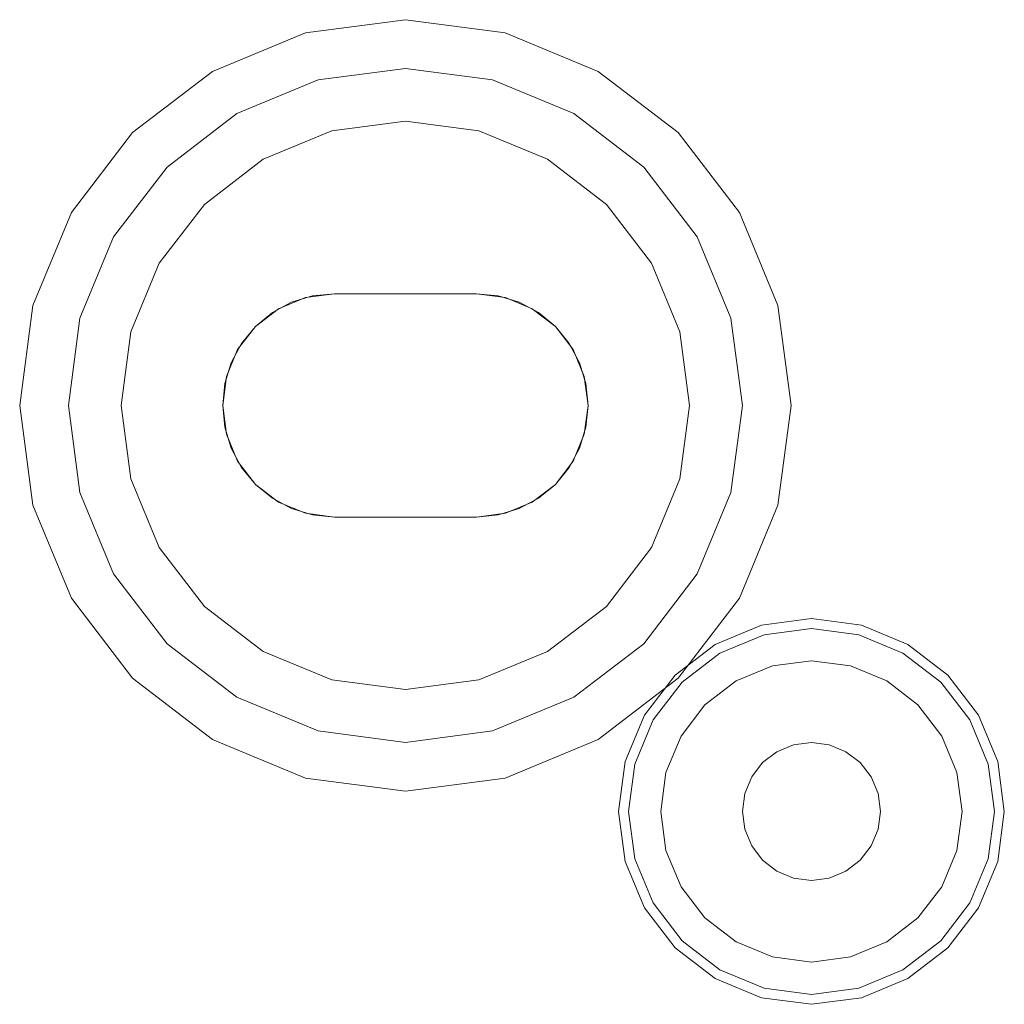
# Model space of a CAD drawing. Extents: x -420 to 300, y 62 to 1112.
# Tile 187 of 227: x -59.531 to -59.046, y 389.29 to 389.775. Entities that reach past the tile are written whole.
import ezdxf

# ---------------------------------------------------------------- set-up
doc = ezdxf.new("R2010")
doc.units = 0
doc.layers.get('0').update_dxf_attribs({"lineweight": 13})

# ---------------------------------------------------------------- blocks, each defined once
blk = doc.blocks.new('Blockreferenz-A06CPV5NL0', base_point=(-61.34085, 386.58521))
at = {"color": 9, "linetype": 'ByBlock', "lineweight": -2, "ltscale": 0.13, "true_color": 0xc1c9c4}
for p, q in [((-59.34086, 389.77521), (-59.39003, 389.76873)), ((-59.34086, 389.77521), (-59.39003, 389.76873)), ((-59.29168, 389.76873), (-59.34086, 389.77521)), ((-59.29168, 389.76873), (-59.34086, 389.77521)), ((-59.39003, 389.76873), (-59.43586, 389.74975)), ((-59.39003, 389.76873), (-59.43586, 389.74975)), ((-59.24586, 389.74975), (-59.29168, 389.76873)), ((-59.24586, 389.74975), (-59.29168, 389.76873)), ((-59.38382, 389.74555), (-59.34086, 389.75121)), ((-59.34086, 389.75121), (-59.38382, 389.74555)), ((-59.34086, 389.75121), (-59.29789, 389.74555)), ((-59.29789, 389.74555), (-59.34086, 389.75121)), ((-59.43586, 389.74975), (-59.47521, 389.71956)), ((-59.43586, 389.74975), (-59.47521, 389.71956)), ((-59.20651, 389.71956), (-59.24586, 389.74975)), ((-59.20651, 389.71956), (-59.24586, 389.74975)), ((-59.42386, 389.72897), (-59.38382, 389.74555)), ((-59.38382, 389.74555), (-59.42386, 389.72897)), ((-59.29789, 389.74555), (-59.25786, 389.72897)), ((-59.25786, 389.72897), (-59.29789, 389.74555)), ((-59.45824, 389.70259), (-59.42386, 389.72897)), ((-59.42386, 389.72897), (-59.45824, 389.70259)), ((-59.25786, 389.72897), (-59.22348, 389.70259)), ((-59.22348, 389.70259), (-59.25786, 389.72897)), ((-59.34086, 389.72521), (-59.37709, 389.72044)), ((-59.37709, 389.72044), (-59.34086, 389.72521)), ((-59.30462, 389.72044), (-59.34086, 389.72521)), ((-59.34086, 389.72521), (-59.30462, 389.72044)), ((-59.47521, 389.71956), (-59.5054, 389.68021)), ((-59.47521, 389.71956), (-59.5054, 389.68021)), ((-59.37709, 389.72044), (-59.41086, 389.70645)), ((-59.41086, 389.70645), (-59.37709, 389.72044)), ((-59.27086, 389.70645), (-59.30462, 389.72044)), ((-59.30462, 389.72044), (-59.27086, 389.70645)), ((-59.17631, 389.68021), (-59.20651, 389.71956)), ((-59.17631, 389.68021), (-59.20651, 389.71956)), ((-59.48462, 389.66821), (-59.45824, 389.70259)), ((-59.45824, 389.70259), (-59.48462, 389.66821)), ((-59.41086, 389.70645), (-59.43985, 389.6842)), ((-59.43985, 389.6842), (-59.41086, 389.70645)), ((-59.24186, 389.6842), (-59.27086, 389.70645)), ((-59.27086, 389.70645), (-59.24186, 389.6842)), ((-59.22348, 389.70259), (-59.1971, 389.66821)), ((-59.1971, 389.66821), (-59.22348, 389.70259)), ((-59.43985, 389.6842), (-59.4621, 389.65521)), ((-59.4621, 389.65521), (-59.43985, 389.6842)), ((-59.21961, 389.65521), (-59.24186, 389.6842)), ((-59.24186, 389.6842), (-59.21961, 389.65521)), ((-59.5054, 389.68021), (-59.52438, 389.63438)), ((-59.5054, 389.68021), (-59.52438, 389.63438)), ((-59.15733, 389.63438), (-59.17631, 389.68021)), ((-59.15733, 389.63438), (-59.17631, 389.68021)), ((-59.5012, 389.62817), (-59.48462, 389.66821)), ((-59.48462, 389.66821), (-59.5012, 389.62817)), ((-59.1971, 389.66821), (-59.18051, 389.62817)), ((-59.18051, 389.62817), (-59.1971, 389.66821)), ((-59.4621, 389.65521), (-59.47609, 389.62144)), ((-59.47609, 389.62144), (-59.4621, 389.65521)), ((-59.20563, 389.62144), (-59.21961, 389.65521)), ((-59.21961, 389.65521), (-59.20563, 389.62144)), ((-59.37586, 389.64021), (-59.39009, 389.63833)), ((-59.37586, 389.64021), (-59.39009, 389.63833)), ((-59.37586, 389.64021), (-59.38659, 389.63915)), ((-59.38659, 389.63915), (-59.37586, 389.64021)), ((-59.34086, 389.64021), (-59.37586, 389.64021)), ((-59.37586, 389.64021), (-59.34086, 389.64021)), ((-59.30586, 389.64021), (-59.37586, 389.64021)), ((-59.30586, 389.64021), (-59.37586, 389.64021)), ((-59.37586, 389.64021), (-59.37586, 389.64021)), ((-59.37586, 389.64021), (-59.37586, 389.64021)), ((-59.30586, 389.64021), (-59.34086, 389.64021)), ((-59.34086, 389.64021), (-59.30586, 389.64021)), ((-59.29513, 389.63915), (-59.30586, 389.64021)), ((-59.30586, 389.64021), (-59.29513, 389.63915)), ((-59.30586, 389.64021), (-59.30586, 389.64021)), ((-59.29162, 389.63833), (-59.30586, 389.64021)), ((-59.30586, 389.64021), (-59.30586, 389.64021)), ((-59.29162, 389.63833), (-59.30586, 389.64021)), ((-59.3969, 389.63602), (-59.40641, 389.63094)), ((-59.40641, 389.63094), (-59.3969, 389.63602)), ((-59.39009, 389.63833), (-59.40336, 389.63284)), ((-59.39009, 389.63833), (-59.40336, 389.63284)), ((-59.38659, 389.63915), (-59.3969, 389.63602)), ((-59.3969, 389.63602), (-59.38659, 389.63915)), ((-59.28481, 389.63602), (-59.29513, 389.63915)), ((-59.29513, 389.63915), (-59.28481, 389.63602)), ((-59.27836, 389.63284), (-59.29162, 389.63833)), ((-59.27836, 389.63284), (-59.29162, 389.63833)), ((-59.2753, 389.63094), (-59.28481, 389.63602)), ((-59.28481, 389.63602), (-59.2753, 389.63094)), ((-59.52438, 389.63438), (-59.53086, 389.58521)), ((-59.52438, 389.63438), (-59.53086, 389.58521)), ((-59.40336, 389.63284), (-59.41475, 389.6241)), ((-59.40336, 389.63284), (-59.41475, 389.6241)), ((-59.40641, 389.63094), (-59.41475, 389.6241)), ((-59.41475, 389.6241), (-59.40641, 389.63094)), ((-59.26696, 389.6241), (-59.27836, 389.63284)), ((-59.26696, 389.6241), (-59.27836, 389.63284)), ((-59.26696, 389.6241), (-59.2753, 389.63094)), ((-59.2753, 389.63094), (-59.26696, 389.6241)), ((-59.15086, 389.58521), (-59.15733, 389.63438)), ((-59.15086, 389.58521), (-59.15733, 389.63438)), ((-59.50686, 389.58521), (-59.5012, 389.62817)), ((-59.5012, 389.62817), (-59.50686, 389.58521)), ((-59.18051, 389.62817), (-59.17486, 389.58521)), ((-59.17486, 389.58521), (-59.18051, 389.62817)), ((-59.47609, 389.62144), (-59.48086, 389.58521)), ((-59.48086, 389.58521), (-59.47609, 389.62144)), ((-59.41475, 389.6241), (-59.42349, 389.61271)), ((-59.41475, 389.6241), (-59.42349, 389.61271)), ((-59.41475, 389.6241), (-59.42159, 389.61576)), ((-59.42159, 389.61576), (-59.41475, 389.6241)), ((-59.26012, 389.61576), (-59.26696, 389.6241)), ((-59.26696, 389.6241), (-59.26012, 389.61576)), ((-59.25822, 389.61271), (-59.26696, 389.6241)), ((-59.25822, 389.61271), (-59.26696, 389.6241)), ((-59.20086, 389.58521), (-59.20563, 389.62144)), ((-59.20563, 389.62144), (-59.20086, 389.58521)), ((-59.42159, 389.61576), (-59.42667, 389.60625)), ((-59.42667, 389.60625), (-59.42159, 389.61576)), ((-59.25504, 389.60625), (-59.26012, 389.61576)), ((-59.26012, 389.61576), (-59.25504, 389.60625)), ((-59.42349, 389.61271), (-59.42898, 389.59944)), ((-59.42349, 389.61271), (-59.42898, 389.59944)), ((-59.25273, 389.59944), (-59.25822, 389.61271)), ((-59.25273, 389.59944), (-59.25822, 389.61271)), ((-59.42667, 389.60625), (-59.4298, 389.59594)), ((-59.4298, 389.59594), (-59.42667, 389.60625)), ((-59.25191, 389.59594), (-59.25504, 389.60625)), ((-59.25504, 389.60625), (-59.25191, 389.59594)), ((-59.42898, 389.59944), (-59.43086, 389.58521)), ((-59.42898, 389.59944), (-59.43086, 389.58521)), ((-59.4298, 389.59594), (-59.43086, 389.58521)), ((-59.43086, 389.58521), (-59.4298, 389.59594)), ((-59.25086, 389.58521), (-59.25273, 389.59944)), ((-59.25086, 389.58521), (-59.25273, 389.59944)), ((-59.25086, 389.58521), (-59.25191, 389.59594)), ((-59.25191, 389.59594), (-59.25086, 389.58521)), ((-59.53086, 389.58521), (-59.52438, 389.53603)), ((-59.53086, 389.58521), (-59.52438, 389.53603)), ((-59.5012, 389.54224), (-59.50686, 389.58521)), ((-59.50686, 389.58521), (-59.5012, 389.54224)), ((-59.48086, 389.58521), (-59.47609, 389.54897)), ((-59.47609, 389.54897), (-59.48086, 389.58521)), ((-59.43086, 389.58521), (-59.4298, 389.57448)), ((-59.4298, 389.57448), (-59.43086, 389.58521)), ((-59.43086, 389.58521), (-59.42898, 389.57097)), ((-59.43086, 389.58521), (-59.42898, 389.57097)), ((-59.25273, 389.57097), (-59.25086, 389.58521)), ((-59.25273, 389.57097), (-59.25086, 389.58521)), ((-59.25191, 389.57448), (-59.25086, 389.58521)), ((-59.25086, 389.58521), (-59.25191, 389.57448)), ((-59.20563, 389.54897), (-59.20086, 389.58521)), ((-59.20086, 389.58521), (-59.20563, 389.54897)), ((-59.17486, 389.58521), (-59.18051, 389.54224)), ((-59.18051, 389.54224), (-59.17486, 389.58521)), ((-59.15733, 389.53603), (-59.15086, 389.58521)), ((-59.15733, 389.53603), (-59.15086, 389.58521)), ((-59.4298, 389.57448), (-59.42667, 389.56416)), ((-59.42667, 389.56416), (-59.4298, 389.57448)), ((-59.25504, 389.56416), (-59.25191, 389.57448)), ((-59.25191, 389.57448), (-59.25504, 389.56416)), ((-59.42898, 389.57097), (-59.42349, 389.55771)), ((-59.42898, 389.57097), (-59.42349, 389.55771)), ((-59.25822, 389.55771), (-59.25273, 389.57097)), ((-59.25822, 389.55771), (-59.25273, 389.57097)), ((-59.42667, 389.56416), (-59.42159, 389.55465)), ((-59.42159, 389.55465), (-59.42667, 389.56416)), ((-59.26012, 389.55465), (-59.25504, 389.56416)), ((-59.25504, 389.56416), (-59.26012, 389.55465)), ((-59.42349, 389.55771), (-59.41475, 389.54632)), ((-59.42349, 389.55771), (-59.41475, 389.54632)), ((-59.26696, 389.54632), (-59.25822, 389.55771)), ((-59.26696, 389.54632), (-59.25822, 389.55771)), ((-59.42159, 389.55465), (-59.41475, 389.54632)), ((-59.41475, 389.54632), (-59.42159, 389.55465)), ((-59.26696, 389.54632), (-59.26012, 389.55465)), ((-59.26012, 389.55465), (-59.26696, 389.54632)), ((-59.47609, 389.54897), (-59.4621, 389.51521)), ((-59.4621, 389.51521), (-59.47609, 389.54897)), ((-59.21961, 389.51521), (-59.20563, 389.54897)), ((-59.20563, 389.54897), (-59.21961, 389.51521)), ((-59.41475, 389.54632), (-59.40641, 389.53948)), ((-59.40641, 389.53948), (-59.41475, 389.54632)), ((-59.41475, 389.54632), (-59.40336, 389.53758)), ((-59.41475, 389.54632), (-59.40336, 389.53758)), ((-59.27836, 389.53758), (-59.26696, 389.54632)), ((-59.27836, 389.53758), (-59.26696, 389.54632)), ((-59.2753, 389.53948), (-59.26696, 389.54632)), ((-59.26696, 389.54632), (-59.2753, 389.53948)), ((-59.48462, 389.50221), (-59.5012, 389.54224)), ((-59.5012, 389.54224), (-59.48462, 389.50221)), ((-59.40641, 389.53948), (-59.3969, 389.53439)), ((-59.3969, 389.53439), (-59.40641, 389.53948)), ((-59.40336, 389.53758), (-59.39009, 389.53208)), ((-59.40336, 389.53758), (-59.39009, 389.53208)), ((-59.29162, 389.53208), (-59.27836, 389.53758)), ((-59.29162, 389.53208), (-59.27836, 389.53758)), ((-59.28481, 389.53439), (-59.2753, 389.53948)), ((-59.2753, 389.53948), (-59.28481, 389.53439)), ((-59.18051, 389.54224), (-59.1971, 389.50221)), ((-59.1971, 389.50221), (-59.18051, 389.54224)), ((-59.52438, 389.53603), (-59.5054, 389.49021)), ((-59.52438, 389.53603), (-59.5054, 389.49021)), ((-59.3969, 389.53439), (-59.38659, 389.53126)), ((-59.38659, 389.53126), (-59.3969, 389.53439)), ((-59.29513, 389.53126), (-59.28481, 389.53439)), ((-59.28481, 389.53439), (-59.29513, 389.53126)), ((-59.17631, 389.49021), (-59.15733, 389.53603)), ((-59.17631, 389.49021), (-59.15733, 389.53603)), ((-59.39009, 389.53208), (-59.37586, 389.53021)), ((-59.39009, 389.53208), (-59.37586, 389.53021)), ((-59.38659, 389.53126), (-59.37586, 389.53021)), ((-59.37586, 389.53021), (-59.38659, 389.53126)), ((-59.37586, 389.53021), (-59.34086, 389.53021)), ((-59.34086, 389.53021), (-59.37586, 389.53021)), ((-59.37586, 389.53021), (-59.30586, 389.53021)), ((-59.37586, 389.53021), (-59.37586, 389.53021)), ((-59.37586, 389.53021), (-59.30586, 389.53021)), ((-59.37586, 389.53021), (-59.37586, 389.53021)), ((-59.34086, 389.53021), (-59.30586, 389.53021)), ((-59.30586, 389.53021), (-59.34086, 389.53021)), ((-59.30586, 389.53021), (-59.29162, 389.53208)), ((-59.30586, 389.53021), (-59.29162, 389.53208)), ((-59.30586, 389.53021), (-59.29513, 389.53126)), ((-59.29513, 389.53126), (-59.30586, 389.53021)), ((-59.30586, 389.53021), (-59.30586, 389.53021)), ((-59.30586, 389.53021), (-59.30586, 389.53021)), ((-59.4621, 389.51521), (-59.43985, 389.48621)), ((-59.43985, 389.48621), (-59.4621, 389.51521)), ((-59.24186, 389.48621), (-59.21961, 389.51521)), ((-59.21961, 389.51521), (-59.24186, 389.48621)), ((-59.45824, 389.46783), (-59.48462, 389.50221)), ((-59.48462, 389.50221), (-59.45824, 389.46783)), ((-59.1971, 389.50221), (-59.22348, 389.46783)), ((-59.22348, 389.46783), (-59.1971, 389.50221)), ((-59.5054, 389.49021), (-59.47521, 389.45086)), ((-59.5054, 389.49021), (-59.47521, 389.45086)), ((-59.20651, 389.45086), (-59.17631, 389.49021)), ((-59.20651, 389.45086), (-59.17631, 389.49021)), ((-59.43985, 389.48621), (-59.41086, 389.46396)), ((-59.41086, 389.46396), (-59.43985, 389.48621)), ((-59.27086, 389.46396), (-59.24186, 389.48621)), ((-59.24186, 389.48621), (-59.27086, 389.46396)), ((-59.14086, 389.48021), (-59.16544, 389.47697)), ((-59.11627, 389.47697), (-59.14086, 389.48021)), ((-59.16544, 389.47697), (-59.18836, 389.46748)), ((-59.16418, 389.47225), (-59.14086, 389.47532)), ((-59.14086, 389.47532), (-59.11753, 389.47225)), ((-59.09336, 389.46748), (-59.11627, 389.47697)), ((-59.18591, 389.46325), (-59.16418, 389.47225)), ((-59.11753, 389.47225), (-59.0958, 389.46325)), ((-59.42386, 389.44145), (-59.45824, 389.46783)), ((-59.45824, 389.46783), (-59.42386, 389.44145)), ((-59.22348, 389.46783), (-59.25786, 389.44145)), ((-59.25786, 389.44145), (-59.22348, 389.46783)), ((-59.18836, 389.46748), (-59.20803, 389.45238)), ((-59.07368, 389.45238), (-59.09336, 389.46748)), ((-59.41086, 389.46396), (-59.37709, 389.44998)), ((-59.37709, 389.44998), (-59.41086, 389.46396)), ((-59.30462, 389.44998), (-59.27086, 389.46396)), ((-59.27086, 389.46396), (-59.30462, 389.44998)), ((-59.20457, 389.44892), (-59.18591, 389.46325)), ((-59.0958, 389.46325), (-59.07714, 389.44892)), ((-59.16006, 389.45688), (-59.17796, 389.44947)), ((-59.16006, 389.45688), (-59.17796, 389.44947)), ((-59.14086, 389.45941), (-59.16006, 389.45688)), ((-59.14086, 389.45941), (-59.16006, 389.45688)), ((-59.12165, 389.45688), (-59.14086, 389.45941)), ((-59.12165, 389.45688), (-59.14086, 389.45941)), ((-59.10376, 389.44947), (-59.12165, 389.45688)), ((-59.10376, 389.44947), (-59.12165, 389.45688)), ((-59.47521, 389.45086), (-59.43586, 389.42066)), ((-59.47521, 389.45086), (-59.43586, 389.42066)), ((-59.24586, 389.42066), (-59.20651, 389.45086)), ((-59.24586, 389.42066), (-59.20651, 389.45086)), ((-59.20803, 389.45238), (-59.22313, 389.43271)), ((-59.05858, 389.43271), (-59.07368, 389.45238)), ((-59.37709, 389.44998), (-59.34086, 389.44521)), ((-59.34086, 389.44521), (-59.37709, 389.44998)), ((-59.34086, 389.44521), (-59.30462, 389.44998)), ((-59.30462, 389.44998), (-59.34086, 389.44521)), ((-59.21889, 389.43026), (-59.20457, 389.44892)), ((-59.17796, 389.44947), (-59.19332, 389.43767)), ((-59.17796, 389.44947), (-59.19332, 389.43767)), ((-59.08839, 389.43767), (-59.10376, 389.44947)), ((-59.08839, 389.43767), (-59.10376, 389.44947)), ((-59.07714, 389.44892), (-59.06282, 389.43026)), ((-59.38382, 389.42486), (-59.42386, 389.44145)), ((-59.42386, 389.44145), (-59.38382, 389.42486)), ((-59.25786, 389.44145), (-59.29789, 389.42486)), ((-59.29789, 389.42486), (-59.25786, 389.44145)), ((-59.19332, 389.43767), (-59.20511, 389.42231)), ((-59.19332, 389.43767), (-59.20511, 389.42231)), ((-59.0766, 389.42231), (-59.08839, 389.43767)), ((-59.0766, 389.42231), (-59.08839, 389.43767)), ((-59.22313, 389.43271), (-59.23262, 389.40979)), ((-59.04909, 389.40979), (-59.05858, 389.43271)), ((-59.2279, 389.40853), (-59.21889, 389.43026)), ((-59.06282, 389.43026), (-59.05382, 389.40853)), ((-59.34086, 389.41921), (-59.38382, 389.42486)), ((-59.38382, 389.42486), (-59.34086, 389.41921)), ((-59.29789, 389.42486), (-59.34086, 389.41921)), ((-59.34086, 389.41921), (-59.29789, 389.42486)), ((-59.20511, 389.42231), (-59.21253, 389.40441)), ((-59.20511, 389.42231), (-59.21253, 389.40441)), ((-59.06918, 389.40441), (-59.0766, 389.42231)), ((-59.06918, 389.40441), (-59.0766, 389.42231)), ((-59.43586, 389.42066), (-59.39003, 389.40168)), ((-59.43586, 389.42066), (-59.39003, 389.40168)), ((-59.29168, 389.40168), (-59.24586, 389.42066)), ((-59.29168, 389.40168), (-59.24586, 389.42066)), ((-59.14966, 389.41805), (-59.15786, 389.41465)), ((-59.15786, 389.41465), (-59.14966, 389.41805)), ((-59.14086, 389.41921), (-59.14966, 389.41805)), ((-59.14966, 389.41805), (-59.14086, 389.41921)), ((-59.13206, 389.41805), (-59.14086, 389.41921)), ((-59.14086, 389.41921), (-59.13206, 389.41805)), ((-59.12386, 389.41465), (-59.13206, 389.41805)), ((-59.13206, 389.41805), (-59.12386, 389.41465)), ((-59.15786, 389.41465), (-59.1649, 389.40925)), ((-59.1649, 389.40925), (-59.15786, 389.41465)), ((-59.11681, 389.40925), (-59.12386, 389.41465)), ((-59.12386, 389.41465), (-59.11681, 389.40925)), ((-59.23262, 389.40979), (-59.23586, 389.38521)), ((-59.23097, 389.38521), (-59.2279, 389.40853)), ((-59.1649, 389.40925), (-59.1703, 389.40221)), ((-59.1703, 389.40221), (-59.1649, 389.40925)), ((-59.11141, 389.40221), (-59.11681, 389.40925)), ((-59.11681, 389.40925), (-59.11141, 389.40221)), ((-59.05382, 389.40853), (-59.05074, 389.38521)), ((-59.04586, 389.38521), (-59.04909, 389.40979)), ((-59.39003, 389.40168), (-59.34086, 389.39521)), ((-59.39003, 389.40168), (-59.34086, 389.39521)), ((-59.34086, 389.39521), (-59.29168, 389.40168)), ((-59.34086, 389.39521), (-59.29168, 389.40168)), ((-59.21253, 389.40441), (-59.21506, 389.38521)), ((-59.21253, 389.40441), (-59.21506, 389.38521)), ((-59.1703, 389.40221), (-59.1737, 389.39401)), ((-59.1737, 389.39401), (-59.1703, 389.40221)), ((-59.10801, 389.39401), (-59.11141, 389.40221)), ((-59.11141, 389.40221), (-59.10801, 389.39401)), ((-59.06666, 389.38521), (-59.06918, 389.40441)), ((-59.06666, 389.38521), (-59.06918, 389.40441)), ((-59.1737, 389.39401), (-59.17486, 389.38521)), ((-59.17486, 389.38521), (-59.1737, 389.39401)), ((-59.10686, 389.38521), (-59.10801, 389.39401)), ((-59.10801, 389.39401), (-59.10686, 389.38521)), ((-59.23586, 389.38521), (-59.23262, 389.36062)), ((-59.2279, 389.36188), (-59.23097, 389.38521)), ((-59.21506, 389.38521), (-59.21253, 389.366)), ((-59.21506, 389.38521), (-59.21253, 389.366)), ((-59.17486, 389.38521), (-59.1737, 389.37641)), ((-59.1737, 389.37641), (-59.17486, 389.38521)), ((-59.10801, 389.37641), (-59.10686, 389.38521)), ((-59.10686, 389.38521), (-59.10801, 389.37641)), ((-59.06918, 389.366), (-59.06666, 389.38521)), ((-59.06918, 389.366), (-59.06666, 389.38521)), ((-59.05074, 389.38521), (-59.05382, 389.36188)), ((-59.04909, 389.36062), (-59.04586, 389.38521)), ((-59.1737, 389.37641), (-59.1703, 389.36821)), ((-59.1703, 389.36821), (-59.1737, 389.37641)), ((-59.11141, 389.36821), (-59.10801, 389.37641)), ((-59.10801, 389.37641), (-59.11141, 389.36821)), ((-59.1703, 389.36821), (-59.1649, 389.36117)), ((-59.1649, 389.36117), (-59.1703, 389.36821)), ((-59.11681, 389.36117), (-59.11141, 389.36821)), ((-59.11141, 389.36821), (-59.11681, 389.36117)), ((-59.21253, 389.366), (-59.20511, 389.34811)), ((-59.21253, 389.366), (-59.20511, 389.34811)), ((-59.0766, 389.34811), (-59.06918, 389.366)), ((-59.0766, 389.34811), (-59.06918, 389.366)), ((-59.23262, 389.36062), (-59.22313, 389.33771)), ((-59.21889, 389.34015), (-59.2279, 389.36188)), ((-59.1649, 389.36117), (-59.15786, 389.35576)), ((-59.15786, 389.35576), (-59.1649, 389.36117)), ((-59.12386, 389.35576), (-59.11681, 389.36117)), ((-59.11681, 389.36117), (-59.12386, 389.35576)), ((-59.05382, 389.36188), (-59.06282, 389.34015)), ((-59.05858, 389.33771), (-59.04909, 389.36062)), ((-59.15786, 389.35576), (-59.14966, 389.35237)), ((-59.14966, 389.35237), (-59.15786, 389.35576)), ((-59.13206, 389.35237), (-59.12386, 389.35576)), ((-59.12386, 389.35576), (-59.13206, 389.35237)), ((-59.14966, 389.35237), (-59.14086, 389.35121)), ((-59.14086, 389.35121), (-59.14966, 389.35237)), ((-59.14086, 389.35121), (-59.13206, 389.35237)), ((-59.13206, 389.35237), (-59.14086, 389.35121)), ((-59.20511, 389.34811), (-59.19332, 389.33274)), ((-59.20511, 389.34811), (-59.19332, 389.33274)), ((-59.08839, 389.33274), (-59.0766, 389.34811)), ((-59.08839, 389.33274), (-59.0766, 389.34811)), ((-59.20457, 389.32149), (-59.21889, 389.34015)), ((-59.06282, 389.34015), (-59.07714, 389.32149)), ((-59.22313, 389.33771), (-59.20803, 389.31803)), ((-59.07368, 389.31803), (-59.05858, 389.33771)), ((-59.19332, 389.33274), (-59.17796, 389.32095)), ((-59.19332, 389.33274), (-59.17796, 389.32095)), ((-59.10376, 389.32095), (-59.08839, 389.33274)), ((-59.10376, 389.32095), (-59.08839, 389.33274)), ((-59.18591, 389.30717), (-59.20457, 389.32149)), ((-59.17796, 389.32095), (-59.16006, 389.31354)), ((-59.17796, 389.32095), (-59.16006, 389.31354)), ((-59.12165, 389.31354), (-59.10376, 389.32095)), ((-59.12165, 389.31354), (-59.10376, 389.32095)), ((-59.07714, 389.32149), (-59.0958, 389.30717)), ((-59.20803, 389.31803), (-59.18836, 389.30293)), ((-59.09336, 389.30293), (-59.07368, 389.31803)), ((-59.16006, 389.31354), (-59.14086, 389.31101)), ((-59.16006, 389.31354), (-59.14086, 389.31101)), ((-59.14086, 389.31101), (-59.12165, 389.31354)), ((-59.14086, 389.31101), (-59.12165, 389.31354)), ((-59.16418, 389.29817), (-59.18591, 389.30717)), ((-59.0958, 389.30717), (-59.11753, 389.29817)), ((-59.18836, 389.30293), (-59.16544, 389.29344)), ((-59.11627, 389.29344), (-59.09336, 389.30293)), ((-59.14086, 389.2951), (-59.16418, 389.29817)), ((-59.11753, 389.29817), (-59.14086, 389.2951)), ((-59.16544, 389.29344), (-59.14086, 389.29021)), ((-59.14086, 389.29021), (-59.11627, 389.29344))]:
    blk.add_line(p, q, dxfattribs=at)

msp = doc.modelspace()

# ---------------------------------------------------------------- block references
at = {"ltscale": 0.13}
msp.add_blockref('Blockreferenz-A06CPV5NL0', (-61.34085, 386.58521), dxfattribs=at)

doc.saveas('drawing.dxf')
